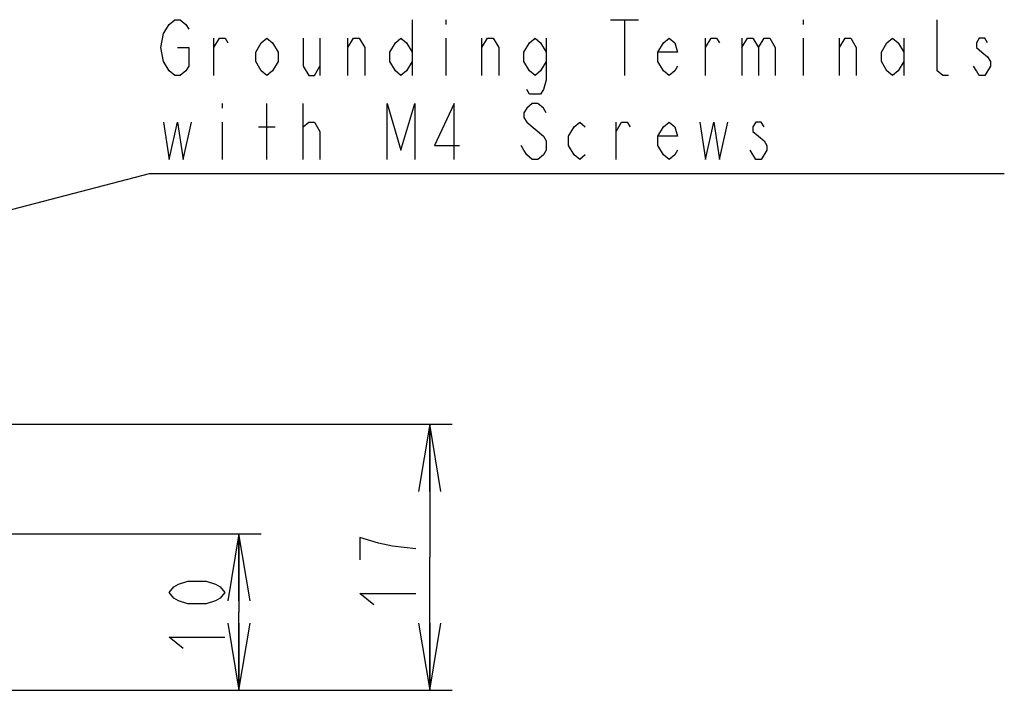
# Model space of a CAD drawing. Extents: x 30 to 410, y 13 to 287.
# Tile 4 of 17: x 130 to 174, y 48 to 78. Entities that reach past the tile are written whole.
import ezdxf

# ---------------------------------------------------------------- set-up
doc = ezdxf.new("R2010")
doc.units = 0
doc.header["$LTSCALE"] = 23.1
doc.layers.get('0').update_dxf_attribs({"linetype": 'CONTINUOUS'})
doc.layers.add('ALL_DIM', color=7, linetype='CONTINUOUS')
doc.layers.add('ALL_NOTE', color=7, linetype='CONTINUOUS')
doc.dimstyles.get("Standard").update_dxf_attribs({"dimtxt": 2.5, "dimasz": 2.5, "dimexe": 1.25, "dimexo": 0.625, "dimtad": 1, "dimcen": 2.5, "dimazin": 3, "dimtfac": 1, "dimtmove": 0, "dimatfit": 3})

# ---------------------------------------------------------------- blocks, each defined once
blk = doc.blocks.new('_OPEN')
at = {"color": 0, "linetype": 'BYBLOCK'}
for p, q in [((0, 0), (-1, 0.167)), ((-1, -0.167), (0, 0)), ((-1, 0), (0, 0))]:
    blk.add_line(p, q, dxfattribs=at)
blk = doc.blocks.new('*D10')
at = {"layer": 'ALL_DIM', "color": 2, "linetype": 'CONTINUOUS'}
for p, q in [((106.16, 59.593), (149.569, 59.593)), ((148.569, 59.593), (148.569, 53.643)), ((148.569, 47.693), (148.569, 53.643)), ((127.86, 47.693), (149.569, 47.693))]:
    blk.add_line(p, q, dxfattribs=at)
at = {"layer": 'ALL_DIM', "color": 2, "linetype": 'CONTINUOUS', "xscale": 3, "yscale": 3, "zscale": 3}
for p, rotation in [((148.569, 59.593), 90), ((148.569, 47.693), 270)]:
    blk.add_blockref('_OPEN', p, dxfattribs=dict(at, rotation=rotation))
blk = doc.blocks.new('*D11')
at = {"layer": 'ALL_DIM', "color": 2, "linetype": 'CONTINUOUS'}
for p, q in [((129.26, 54.693), (141.028, 54.693)), ((140.028, 54.693), (140.028, 51.193)), ((140.028, 47.693), (140.028, 51.193)), ((127.86, 47.693), (141.028, 47.693))]:
    blk.add_line(p, q, dxfattribs=at)
at = {"layer": 'ALL_DIM', "color": 2, "linetype": 'CONTINUOUS', "xscale": 3, "yscale": 3, "zscale": 3}
for p, rotation in [((140.028, 54.693), 90), ((140.028, 47.693), 270)]:
    blk.add_blockref('_OPEN', p, dxfattribs=dict(at, rotation=rotation))

msp = doc.modelspace()

# ---------------------------------------------------------------- linework, layer by layer
at = {"layer": 'ALL_DIM', "color": 2, "linetype": 'CONTINUOUS'}
for points in [[(146.277, 54.273), (145.444, 54.523), (145.444, 53.523)], [(147.944, 54.023), (146.902, 54.148), (146.277, 54.273)], [(139.403, 52.068), (139.195, 51.818), (138.987, 51.693), (138.57, 51.568), (137.737, 51.568), (137.32, 51.693), (137.112, 51.818), (136.903, 52.068), (137.112, 52.318), (137.32, 52.443), (137.737, 52.568), (138.57, 52.568), (138.987, 52.443), (139.195, 52.318), (139.403, 52.068)], [(146.069, 51.523), (145.444, 52.023), (147.944, 52.023)], [(137.528, 49.568), (136.903, 50.068), (139.403, 50.068)]]:
    msp.add_lwpolyline(points, dxfattribs=at)
at = {"layer": 'ALL_NOTE', "color": 2, "linetype": 'CONTINUOUS'}
for p, q in [((147.782, 77.693), (147.782, 75.193)), ((149.282, 77.693), (149.282, 77.484)), ((156.657, 77.693), (157.907, 77.693)), ((157.282, 77.693), (157.282, 75.193)), ((165.282, 77.693), (165.282, 77.484)), ((138.907, 75.193), (138.907, 76.859)), ((143.657, 76.859), (143.657, 75.193)), ((144.907, 75.193), (144.907, 76.859)), ((149.282, 76.859), (149.282, 75.193)), ((150.907, 75.193), (150.907, 76.859)), ((160.907, 75.193), (160.907, 76.859)), ((162.532, 76.859), (162.532, 75.193)), ((165.282, 76.859), (165.282, 75.193)), ((166.907, 75.193), (166.907, 76.859)), ((169.782, 76.859), (169.782, 75.193)), ((139.282, 73.943), (139.282, 73.734)), ((141.282, 71.443), (141.282, 73.943)), ((142.907, 71.443), (142.907, 73.943)), ((139.282, 73.109), (139.282, 71.443)), ((140.907, 72.901), (141.657, 72.901)), ((142.907, 72.901), (143.157, 73.109)), ((156.907, 71.443), (156.907, 73.109)), ((163.157, 71.443), (162.907, 71.859)), ((163.407, 71.443), (163.157, 71.443)), ((104.301, 62.544), (136.032, 70.818)), ((136.032, 70.818), (136.282, 70.818)), ((136.282, 70.818), (174.282, 70.818))]:
    msp.add_line(p, q, dxfattribs=at)
for points in [[(136.657, 77.068), (136.907, 77.484), (137.157, 77.693), (137.407, 77.693), (137.657, 77.484), (137.782, 77.276)], [(171.782, 75.193), (171.532, 75.193), (171.282, 75.401), (171.282, 77.693)], [(136.907, 75.401), (136.657, 75.818), (136.532, 76.443), (136.657, 77.068)], [(138.907, 76.443), (139.157, 76.859), (139.407, 76.859), (139.532, 76.651)], [(141.782, 75.818), (141.532, 75.401), (141.282, 75.193), (141.032, 75.401), (140.782, 75.818), (140.782, 76.234), (141.032, 76.651), (141.282, 76.859), (141.532, 76.651), (141.782, 76.234), (141.782, 75.818)], [(142.907, 76.859), (142.907, 75.609), (143.157, 75.193), (143.407, 75.193), (143.657, 75.609)], [(144.907, 76.443), (145.157, 76.859), (145.407, 76.859), (145.657, 76.443), (145.657, 75.193)], [(147.782, 75.818), (147.532, 75.401), (147.282, 75.193), (147.032, 75.401), (146.782, 75.818), (146.782, 76.234), (147.032, 76.651), (147.282, 76.859), (147.532, 76.651), (147.782, 76.234)], [(150.907, 76.443), (151.157, 76.859), (151.407, 76.859), (151.657, 76.443), (151.657, 75.193)], [(153.782, 75.818), (153.532, 75.401), (153.282, 75.193), (153.032, 75.401), (152.782, 75.818), (152.782, 76.234), (153.032, 76.651), (153.282, 76.859), (153.532, 76.651), (153.782, 76.234)], [(153.782, 76.859), (153.782, 74.984), (153.657, 74.568), (153.532, 74.359), (153.032, 74.359), (152.907, 74.568)], [(159.657, 75.609), (159.532, 75.401), (159.282, 75.193), (159.032, 75.401), (158.782, 75.818), (158.782, 76.234), (159.032, 76.651), (159.282, 76.859), (159.532, 76.651), (159.657, 76.234), (158.782, 76.234)], [(160.907, 76.443), (161.157, 76.859), (161.407, 76.859), (161.532, 76.651)], [(162.532, 76.443), (162.782, 76.859), (163.032, 76.859), (163.282, 76.443), (163.282, 75.193)], [(163.282, 76.443), (163.532, 76.859), (163.782, 76.859), (164.032, 76.443), (164.032, 75.193)], [(166.907, 76.443), (167.157, 76.859), (167.407, 76.859), (167.657, 76.443), (167.657, 75.193)], [(169.782, 75.818), (169.532, 75.401), (169.282, 75.193), (169.032, 75.401), (168.782, 75.818), (168.782, 76.234), (169.032, 76.651), (169.282, 76.859), (169.532, 76.651), (169.782, 76.234)], [(173.532, 76.651), (173.407, 76.859), (173.157, 76.859), (173.032, 76.651), (173.032, 76.443), (173.282, 76.234), (173.532, 76.026), (173.657, 75.818), (173.657, 75.609)], [(137.282, 76.443), (137.782, 76.443), (137.782, 75.609), (137.657, 75.401), (137.407, 75.193), (137.157, 75.193), (136.907, 75.401)], [(173.657, 75.609), (173.407, 75.193), (173.157, 75.193), (173.032, 75.401), (172.907, 75.609)], [(146.657, 71.443), (146.657, 73.943), (147.282, 71.859), (147.907, 73.943), (147.907, 71.443)], [(149.657, 71.443), (149.657, 73.943), (148.782, 72.068), (149.907, 72.068)], [(153.782, 73.526), (153.657, 73.734), (153.407, 73.943), (153.157, 73.943), (152.907, 73.734), (152.782, 73.526), (152.782, 73.318), (152.907, 73.109)], [(136.657, 73.109), (136.907, 71.443), (137.282, 73.109), (137.532, 71.443), (137.907, 73.109)], [(143.157, 73.109), (143.407, 73.109), (143.657, 72.693), (143.657, 71.443)], [(152.907, 73.109), (153.657, 72.484), (153.782, 72.276), (153.782, 71.859), (153.657, 71.651), (153.407, 71.443), (153.157, 71.443), (152.907, 71.651), (152.782, 71.859), (152.657, 72.068)], [(155.532, 71.651), (155.282, 71.443), (155.032, 71.651), (154.782, 72.068), (154.782, 72.484), (155.032, 72.901), (155.282, 73.109), (155.532, 72.901)], [(156.907, 72.693), (157.157, 73.109), (157.407, 73.109), (157.532, 72.901)], [(159.657, 71.859), (159.532, 71.651), (159.282, 71.443), (159.032, 71.651), (158.782, 72.068), (158.782, 72.484), (159.032, 72.901), (159.282, 73.109), (159.532, 72.901), (159.657, 72.484), (158.782, 72.484)], [(160.657, 73.109), (160.907, 71.443), (161.282, 73.109), (161.532, 71.443), (161.907, 73.109)], [(163.532, 72.901), (163.407, 73.109), (163.157, 73.109), (163.032, 72.901), (163.032, 72.693)], [(163.032, 72.693), (163.532, 72.276), (163.657, 72.068), (163.657, 71.859), (163.407, 71.443)]]:
    msp.add_lwpolyline(points, dxfattribs=at)

# ---------------------------------------------------------------- dimensions: what is measured, and where the dimension line sits
at = {"layer": 'ALL_DIM', "color": 2, "linetype": 'CONTINUOUS'}
for base, p1, p2, angle, picture, middle in [((148.569, 59.593), (127.86, 47.693), (106.16, 59.593), 90, '*D10', (147.944, 51.023)), ((140.028, 47.693), (129.26, 54.693), (127.86, 47.693), 270, '*D11', (139.403, 49.068))]:
    dim = msp.add_linear_dim(base=base, p1=p1, p2=p2, angle=angle, dimstyle='Standard', dxfattribs=at)
    dim.commit()
    dim.dimension.update_dxf_attribs({"geometry": picture, "text_midpoint": middle, "dimtype": 128})

doc.saveas('drawing.dxf')
